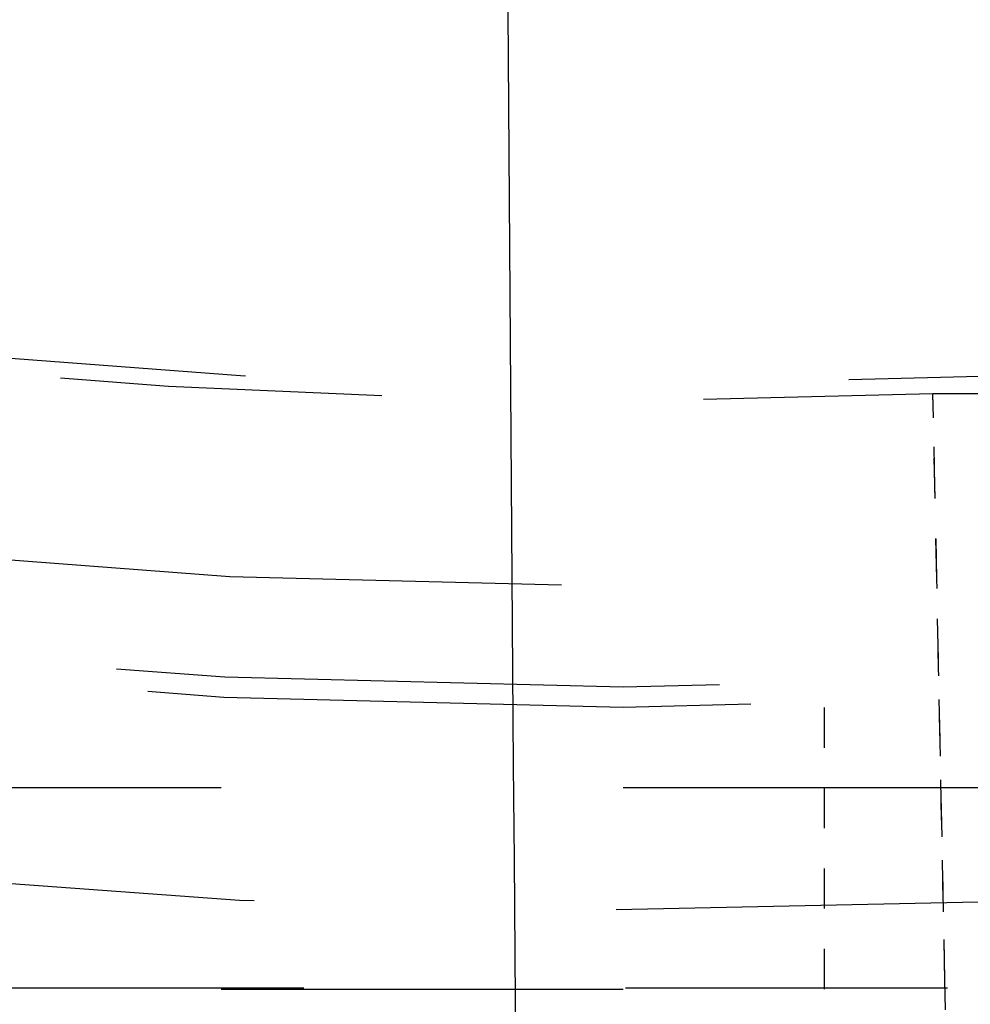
# Model space of a CAD drawing. Header units: millimetres. Extents: x 14186 to 17588, y 1400 to 3805.
# Tile 93 of 256: x 16303.34 to 16305.7, y 2700.14 to 2702.59. Entities that reach past the tile are written whole.
import ezdxf

# ---------------------------------------------------------------- set-up
doc = ezdxf.new("R2010")
doc.units = ezdxf.units.MM
doc.linetypes.add('HIDDEN', pattern=[0.2, 0.1, -0.1])
doc.layers.add('DEFAULT_2', color=8, linetype='HIDDEN')
doc.layers.add('dim', color=82, linetype='Continuous', lineweight=9)
doc.styles.get("Standard").update_dxf_attribs({"font": 'arial.ttf'})
doc.dimstyles.new('ISO-25', dxfattribs={"dimtxt": 2.5, "dimasz": 2.5, "dimexe": 1.25, "dimexo": 0.625, "dimtad": 1, "dimtxsty": 'Standard', "dimcen": 2.5, "dimadec": 0, "dimazin": 0, "dimtfac": 1, "dimtmove": 0, "dimatfit": 3, "dimfxl": 1, "dimarcsym": 0})

# ---------------------------------------------------------------- blocks, each defined once
blk = doc.blocks.new('*D27')
at = {"layer": 'Defpoints', "color": 0, "transparency": 16777216}
for p in [(17053.8506, 3119.6874), (16297.8248, 2320.6724)]:
    blk.add_point(p, dxfattribs=at)
at = {"layer": 'dim', "color": 0, "linetype": 'Continuous', "lineweight": -2, "transparency": 16777216}
for p, q in [((17253.4695, 3330.6569), (17070.3457, 3137.1204)), ((16297.8248, 2320.6724), (17053.8506, 3119.6874)), ((16281.3297, 2303.2393), (16264.8346, 2285.8063))]:
    blk.add_line(p, q, dxfattribs=at)
at = {"layer": 'dim', "color": 0, "transparency": 16777216}
for points in [[(17067.4402, 3139.8696), (17073.2513, 3134.3712), (17053.8506, 3119.6874)], [(16278.4242, 2305.9885), (16284.2352, 2300.4902), (16297.8248, 2320.6724)]]:
    blk.add_solid(points, dxfattribs=at)
at = {"layer": 'dim', "color": 0, "transparency": 16777216, "insert": (17191.287, 3297.1711), "char_height": 30, "attachment_point": 5, "rotation": 46.5835}
blk.add_mtext('∅1100', dxfattribs=at)
blk = doc.blocks.new('*D28')
at = {"layer": 'Defpoints', "color": 0, "transparency": 16777216}
for p in [(17217.9946, 2998.669), (16133.6809, 2441.6908)]:
    blk.add_point(p, dxfattribs=at)
at = {"layer": 'dim', "color": 0, "linetype": 'Continuous', "lineweight": -2, "transparency": 16777216}
for p, q in [((17380.1399, 3081.958), (17239.3428, 3009.635)), ((16133.6809, 2441.6908), (17217.9946, 2998.669)), ((16112.3326, 2430.7248), (16090.9843, 2419.7589))]:
    blk.add_line(p, q, dxfattribs=at)
at = {"layer": 'dim', "color": 0, "transparency": 16777216}
for points in [[(17237.5152, 3013.193), (17241.1705, 3006.0769), (17217.9946, 2998.669)], [(16110.5049, 2434.2829), (16114.1603, 2427.1668), (16133.6809, 2441.6908)]]:
    blk.add_solid(points, dxfattribs=at)
at = {"layer": 'dim', "color": 0, "transparency": 16777216, "insert": (17310.2934, 3070.985), "char_height": 30, "attachment_point": 5, "rotation": 27.1882}
blk.add_mtext('∅1219', dxfattribs=at)

msp = doc.modelspace()

# ---------------------------------------------------------------- linework, layer by layer
for centre, radius in [((16675.8377, 2720.1799), 609.5), ((16675.8377, 2720.1799), 550), ((16400.8377, 2720.1799), 275)]:
    msp.add_circle(centre, radius)
at = {"color": 7, "linetype": 'Continuous'}
msp.add_arc((17869.7743, 2713.226), 1565.2599, 179.7454209, 180.8431113, dxfattribs=at)
at = {"layer": 'DEFAULT_2', "color": 8, "linetype": 'HIDDEN'}
msp.add_line((16305.6454, 2699.8001), (16305.6076, 2701.66), dxfattribs=at)
at = {"layer": 'DEFAULT_2', "color": 8, "linetype": 'HIDDEN', "ltscale": 6}
msp.add_line((16305.6076, 2701.66), (16320.8377, 2701.66), dxfattribs=at)
at = {"layer": 'DEFAULT_2', "color": 8, "linetype": 'HIDDEN', "ltscale": 0.5}
msp.add_line((16305.3377, 2700.1799), (16305.3377, 2700.9364), dxfattribs=at)
at = {"layer": 'DEFAULT_2', "color": 8, "linetype": 'HIDDEN', "ltscale": 10}
for p, q in [((16321.8377, 2700.6799), (16287.8377, 2700.6799)), ((16287.8377, 2700.1799), (16321.8377, 2700.1799))]:
    msp.add_line(p, q, dxfattribs=at)
at = {"layer": 'DEFAULT_2', "color": 8, "linetype": 'HIDDEN', "ltscale": 8}
msp.add_line((16296.8434, 2700.1831), (16318.0736, 2700.1831), dxfattribs=at)
at = {"layer": 'DEFAULT_2', "color": 8, "linetype": 'HIDDEN', "ltscale": 0.8}
msp.add_lwpolyline([(16305.6302, 2700.5586), (16305.6217, 2700.9759), (16305.6172, 2701.1991), (16305.6125, 2701.4282), (16305.6076, 2701.66)], dxfattribs=at)
at = {"layer": 'DEFAULT_2', "color": 8, "linetype": 'HIDDEN', "ltscale": 0.4}
msp.add_lwpolyline([(16305.6428, 2699.9279), (16305.6373, 2700.2031), (16305.6339, 2700.3717), (16305.6302, 2700.5586)], dxfattribs=at)
at = {"layer": 'DEFAULT_2', "color": 8, "linetype": 'HIDDEN', "ltscale": 15}
for radius in [19.3, 19.25, 19, 18.5]:
    msp.add_circle((16304.8377, 2720.1799), radius, dxfattribs=at)
at = {"layer": 'DEFAULT_2', "color": 8, "linetype": 'HIDDEN', "ltscale": 9}
for radius, start, end in [(22, 87.81504, 272.18497), (19.8, 212.65338, 300.34662)]:
    msp.add_arc((16304.8377, 2720.1799), radius, start, end, dxfattribs=at)
at = {"layer": 'DEFAULT_2', "color": 8, "linetype": 'HIDDEN', "ltscale": 8}
for radius, start, end in [(20.2679, 87.72358, 272.27642), (18.5359, 87.61957, 272.38041)]:
    msp.add_arc((16304.8377, 2720.1799), radius, start, end, dxfattribs=at)

# ---------------------------------------------------------------- dimensions: what is measured, and where the dimension line sits
at = {"layer": 'dim'}
dim = msp.add_diameter_dim_2p(p1=(16297.8248, 2320.6724), p2=(17053.8506, 3119.6874), dimstyle='ISO-25', override={"dimtxt": 30, "dimasz": 24, "dimexe": 5.997, "dimexo": 5.997, "dimgap": 5.997, "dimdsep": 46, "dimarcsym": 1}, dxfattribs=at)
dim.commit()
dim.dimension.update_dxf_attribs({"geometry": '*D27', "text_midpoint": (17207.3786, 3281.9453), "dimtype": 131})
dim = msp.add_diameter_dim_2p(p1=(16133.6809, 2441.6908), p2=(17217.9946, 2998.669), dimstyle='ISO-25', override={"dimtxt": 30, "dimasz": 24, "dimexe": 5.997, "dimexo": 5.997, "dimgap": 5.997, "dimdsep": 46, "dimarcsym": 1}, dxfattribs=at)
dim.commit()
dim.dimension.update_dxf_attribs({"geometry": '*D28', "text_midpoint": (17310.2934, 3070.985)})

doc.saveas('drawing.dxf')
